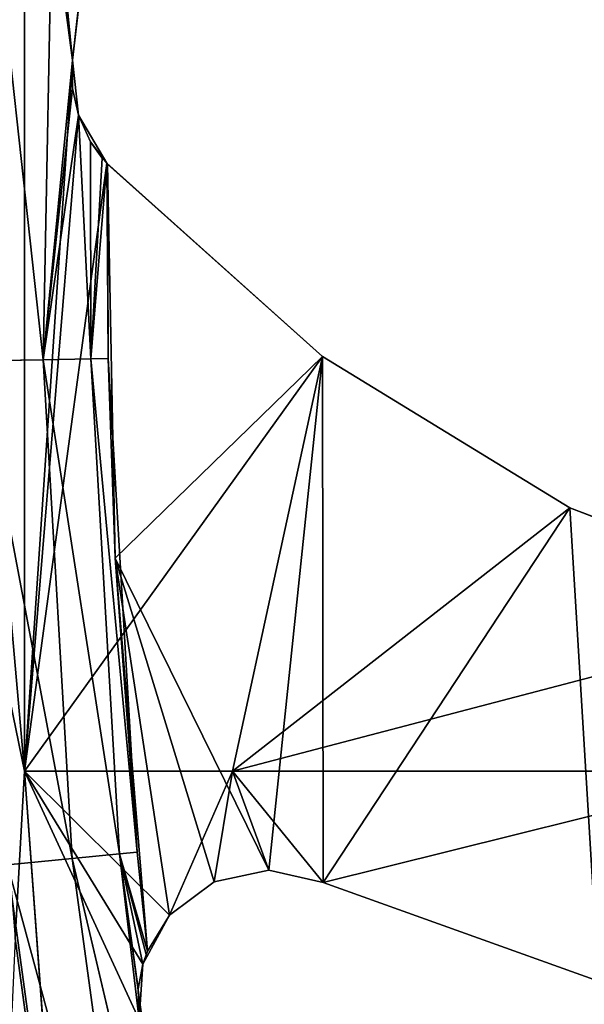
# Model space of a CAD drawing. Extents: x 0 to 110, y -110 to 0.
# Tile 41 of 256: x 5.33 to 9.67, y -60.91 to -53.35. Entities that reach past the tile are written whole.
import ezdxf

# ---------------------------------------------------------------- set-up
doc = ezdxf.new("R2010")
doc.units = 0
doc.header["$LTSCALE"] = 25.4
doc.layers.get('0').update_dxf_attribs({"color": 13, "linetype": 'CONTINUOUS'})

# ---------------------------------------------------------------- blocks, each defined once
blk = doc.blocks.new('REFLECTOR-LED-GU10-ES111-D')
at = {"color": 18}
for p, q in [((5, 56, 55), (5.3646, 56, 59.1195)), ((5, 56, 55), (5.3646, 56, 59.1195)), ((5.0733, 56, 57.7069), (5.3646, 56, 59.1195)), ((5.0733, 56, 57.7069), (5.3646, 56, 59.1195)), ((5.3646, 56, 59.1195), (5.2931, 56, 60.4059)), ((5.2931, 56, 60.4059), (5.6587, 56, 63.0891)), ((5.3646, 56, 59.1195), (5.2931, 56, 60.4059)), ((5.2931, 56, 60.4059), (5.6587, 56, 63.0891)), ((5.6587, 56, 63.0891), (5.3646, 56, 59.1195)), ((6.2472, 56, 61.0304), (5.3646, 56, 59.1195)), ((5.6587, 56, 63.0891), (5.3646, 56, 59.1195)), ((6.2472, 56, 61.0304), (5.3646, 56, 59.1195)), ((6.2754, 56, 60.6028), (5.3646, 56, 59.1195)), ((6.2754, 56, 60.6028), (5.3646, 56, 59.1195)), ((6.4799, 56, 60.2264), (5.3646, 56, 59.1195)), ((5.3646, 56, 59.1195), (5.3646, 56, 50.8805)), ((5.7796, 56, 54.0824), (5.3646, 56, 59.1195)), ((5.3646, 56, 59.1195), (5.997, 56, 54.4501)), ((5.7796, 56, 54.0824), (5.3646, 56, 59.1195)), ((5.7355, 56, 53.6575), (5.3646, 56, 59.1195)), ((5.7355, 56, 53.6575), (5.3646, 56, 59.1195)), ((5.7355, 56, 53.6575), (5.3646, 56, 50.8805)), ((5.3646, 56, 59.1195), (5.3646, 56, 50.8805)), ((5.7355, 56, 53.6575), (5.3646, 56, 50.8805)), ((6.9643, 56, 59.1195), (5.3646, 56, 59.1195)), ((6.4799, 56, 60.2264), (5.3646, 56, 59.1195)), ((6.9643, 56, 59.1195), (5.3646, 56, 59.1195)), ((7.6556, 56, 55.9364), (5.3646, 56, 59.1195)), ((7.6556, 56, 55.9364), (5.3646, 56, 59.1195)), ((5.3646, 56, 59.1195), (5.997, 56, 54.4501)), ((5.7355, 56, 53.6575), (5.735, 49.3083, 53.8759)), ((5.7355, 56, 53.6575), (5.735, 49.3083, 53.8759)), ((5.7796, 56, 54.0824), (5.735, 49.3083, 53.8759)), ((5.7796, 56, 54.0824), (5.735, 49.3083, 53.8759)), ((5.7796, 56, 54.0824), (5.7355, 56, 53.6575)), ((5.7355, 56, 53.6575), (6.2445, 56, 49.1253)), ((5.7355, 49.3031, 53.6575), (5.7355, 56, 53.6575)), ((5.7796, 56, 54.0824), (5.7355, 56, 53.6575)), ((5.7355, 49.3031, 53.6575), (5.7355, 56, 53.6575)), ((5.9579, 49.466, 51.6768), (5.7355, 56, 53.6575)), ((5.9579, 49.466, 51.6768), (5.7355, 56, 53.6575)), ((5.7355, 56, 53.6575), (6.2445, 56, 49.1253)), ((5.997, 56, 54.4501), (5.7796, 56, 54.0824)), ((5.7796, 56, 54.0824), (5.7796, 49.3632, 54.0824)), ((5.7796, 49.3632, 54.0824), (5.997, 56, 54.4501)), ((5.7796, 49.3632, 54.0824), (5.997, 56, 54.4501)), ((5.7796, 56, 54.0824), (5.7796, 49.3632, 54.0824)), ((5.997, 56, 54.4501), (5.7796, 56, 54.0824)), ((7.6556, 56, 55.9364), (5.997, 56, 54.4501)), ((5.997, 49.8894, 54.4501), (5.997, 56, 54.4501)), ((5.997, 56, 54.4501), (6.003, 54, 54.4566)), ((5.997, 56, 54.4501), (6.003, 54, 54.4566)), ((5.997, 56, 54.4501), (7.6556, 54, 55.9364)), ((5.997, 56, 54.4501), (7.6556, 54, 55.9364)), ((7.6556, 56, 55.9364), (5.997, 56, 54.4501)), ((5.997, 49.8894, 54.4501), (5.997, 56, 54.4501)), ((6.2754, 56, 60.6028), (6.2398, 49.5578, 60.7929)), ((6.2754, 56, 60.6028), (6.2398, 49.5578, 60.7929)), ((6.2472, 56, 61.0304), (6.2398, 49.5578, 60.7929)), ((6.2472, 56, 61.0304), (6.2398, 49.5578, 60.7929)), ((6.2472, 56, 61.0304), (6.2754, 56, 60.6028)), ((6.2472, 56, 61.0304), (6.2754, 56, 60.6028)), ((6.2754, 56, 60.6028), (6.4799, 56, 60.2264)), ((6.2754, 56, 60.6028), (6.4799, 56, 60.2264)), ((6.2754, 56, 60.6028), (6.31, 54, 60.5033)), ((6.2754, 56, 60.6028), (6.31, 54, 60.5033)), ((6.2754, 56, 60.6028), (6.2754, 49.7012, 60.6028)), ((6.2754, 56, 60.6028), (6.2754, 49.7012, 60.6028)), ((6.4799, 56, 60.2264), (6.31, 54, 60.5033)), ((6.4799, 56, 60.2264), (6.31, 54, 60.5033)), ((6.4799, 56, 60.2264), (6.8233, 56, 59.9701)), ((6.9643, 56, 59.1195), (6.4799, 56, 60.2264)), ((6.9643, 56, 59.1195), (6.4799, 56, 60.2264)), ((6.8233, 56, 59.9701), (6.4799, 54, 60.2264)), ((6.8233, 56, 59.9701), (6.4799, 54, 60.2264)), ((6.4799, 56, 60.2264), (6.8233, 56, 59.9701)), ((6.4799, 56, 60.2264), (6.4799, 54, 60.2264)), ((6.4799, 56, 60.2264), (6.4799, 54, 60.2264)), ((6.8233, 56, 59.9701), (6.9643, 56, 59.1195)), ((6.8233, 56, 59.9701), (7.2423, 56, 59.881)), ((6.8233, 56, 59.9701), (6.9643, 56, 59.1195)), ((7.2423, 56, 59.881), (6.8233, 54, 59.9701)), ((7.2423, 56, 59.881), (6.8233, 54, 59.9701)), ((6.8233, 56, 59.9701), (7.2423, 56, 59.881)), ((6.8233, 56, 59.9701), (6.8233, 54, 59.9701)), ((6.8233, 56, 59.9701), (6.8233, 54, 59.9701)), ((7.2423, 56, 59.881), (6.9643, 56, 59.1195)), ((7.2423, 56, 59.881), (6.9643, 56, 59.1195)), ((7.6602, 56, 59.9754), (6.9643, 56, 59.1195)), ((7.6602, 56, 59.9754), (6.9643, 56, 59.1195)), ((11.0987, 56, 59.1195), (6.9643, 56, 59.1195)), ((6.9643, 56, 59.1195), (7.6556, 56, 55.9364)), ((11.6352, 56, 57.8961), (6.9643, 56, 59.1195)), ((11.0987, 56, 59.1195), (6.9643, 56, 59.1195)), ((11.6352, 56, 57.8961), (6.9643, 56, 59.1195)), ((9.556, 56, 57.0979), (6.9643, 56, 59.1195)), ((9.556, 56, 57.0979), (6.9643, 56, 59.1195)), ((6.9643, 56, 59.1195), (7.6556, 56, 55.9364)), ((7.2423, 56, 59.881), (7.6602, 56, 59.9754)), ((7.6602, 56, 59.9754), (7.2423, 54, 59.881)), ((7.6602, 56, 59.9754), (7.2423, 54, 59.881)), ((7.2423, 56, 59.881), (7.6602, 56, 59.9754)), ((7.2423, 56, 59.881), (7.2423, 54, 59.881)), ((7.2423, 56, 59.881), (7.2423, 54, 59.881)), ((9.556, 56, 57.0979), (7.6556, 56, 55.9364)), ((7.6556, 56, 55.9364), (7.6556, 54, 55.9364)), ((7.6556, 56, 55.9364), (7.6556, 54, 55.9364)), ((7.6556, 56, 55.9364), (9.556, 54, 57.0979)), ((7.6556, 56, 55.9364), (9.556, 54, 57.0979)), ((9.556, 56, 57.0979), (7.6556, 56, 55.9364)), ((7.6602, 56, 59.9754), (11.0987, 56, 59.1195)), ((7.6602, 56, 59.9754), (11.0987, 56, 59.1195)), ((7.6602, 56, 59.9754), (9.776, 56, 60.7329)), ((7.6602, 54, 59.9754), (7.6602, 56, 59.9754)), ((7.6602, 56, 59.9754), (9.776, 56, 60.7329)), ((7.6602, 56, 59.9754), (9.776, 54, 60.7329)), ((7.6602, 56, 59.9754), (9.776, 54, 60.7329)), ((7.6602, 54, 59.9754), (7.6602, 56, 59.9754)), ((11.6352, 56, 57.8961), (9.556, 56, 57.0979)), ((9.556, 56, 57.0979), (9.556, 54, 57.0979)), ((9.556, 56, 57.0979), (9.556, 54, 57.0979)), ((9.556, 56, 57.0979), (11.6352, 54, 57.8961)), ((9.556, 56, 57.0979), (11.6352, 54, 57.8961)), ((11.6352, 56, 57.8961), (9.556, 56, 57.0979)), ((5.997, 49.8894, 54.4501), (6.003, 54, 54.4566)), ((5.997, 49.8894, 54.4501), (6.003, 54, 54.4566)), ((6.063, 54, 57.4847), (6.003, 54, 54.4566)), ((6.003, 54, 54.4566), (7.6556, 54, 55.9364)), ((6.003, 50, 54.4566), (6.063, 54, 57.4847)), ((6.003, 50, 54.4566), (6.063, 54, 57.4847)), ((6.003, 50, 54.4566), (6.003, 54, 54.4566)), ((6.063, 54, 57.4847), (6.003, 54, 54.4566)), ((6.003, 50, 54.4566), (6.003, 54, 54.4566)), ((6.003, 54, 54.4566), (7.6556, 54, 55.9364)), ((6.063, 54, 57.4847), (6.0092, 50, 55.9502)), ((6.063, 54, 57.4847), (6.0092, 50, 55.9502)), ((6.31, 54, 60.5033), (6.063, 54, 57.4847)), ((6.063, 54, 57.4847), (6.4799, 54, 60.2264)), ((7.6556, 54, 55.9364), (6.063, 54, 57.4847)), ((7.2423, 54, 59.881), (6.063, 54, 57.4847)), ((7.6556, 54, 55.9364), (6.063, 54, 57.4847)), ((7.2423, 54, 59.881), (6.063, 54, 57.4847)), ((6.8233, 54, 59.9701), (6.063, 54, 57.4847)), ((6.8233, 54, 59.9701), (6.063, 54, 57.4847)), ((6.063, 54, 57.4847), (6.4799, 54, 60.2264)), ((6.063, 54, 57.4847), (6.2302, 50, 59.7437)), ((6.063, 54, 57.4847), (6.2302, 50, 59.7437)), ((6.31, 54, 60.5033), (6.063, 54, 57.4847)), ((6.31, 54, 60.5033), (6.2302, 50, 59.7437)), ((6.31, 54, 60.5033), (6.2302, 50, 59.7437)), ((6.31, 54, 60.5033), (6.2754, 49.7012, 60.6028)), ((6.31, 54, 60.5033), (6.2754, 49.7012, 60.6028)), ((6.4799, 54, 60.2264), (6.31, 54, 60.5033)), ((6.31, 54, 60.5033), (6.31, 50, 60.5033)), ((6.4799, 54, 60.2264), (6.31, 54, 60.5033)), ((6.31, 54, 60.5033), (6.31, 50, 60.5033)), ((6.8233, 54, 59.9701), (6.4799, 54, 60.2264)), ((6.8233, 54, 59.9701), (6.4799, 54, 60.2264)), ((7.2423, 54, 59.881), (6.8233, 54, 59.9701)), ((7.2423, 54, 59.881), (6.8233, 54, 59.9701)), ((7.6602, 54, 59.9754), (7.2423, 54, 59.881)), ((7.2423, 54, 59.881), (7.6556, 54, 55.9364)), ((7.2423, 54, 59.881), (7.6556, 54, 55.9364)), ((7.6602, 54, 59.9754), (7.2423, 54, 59.881)), ((7.6602, 54, 59.9754), (7.6556, 54, 55.9364)), ((7.6556, 54, 55.9364), (9.556, 54, 57.0979)), ((7.6602, 54, 59.9754), (7.6556, 54, 55.9364)), ((7.6556, 54, 55.9364), (9.556, 54, 57.0979)), ((9.776, 54, 60.7329), (7.6602, 54, 59.9754)), ((7.6602, 54, 59.9754), (9.556, 54, 57.0979)), ((7.6602, 54, 59.9754), (9.556, 54, 57.0979)), ((9.776, 54, 60.7329), (7.6602, 54, 59.9754)), ((9.776, 54, 60.7329), (9.556, 54, 57.0979)), ((9.556, 54, 57.0979), (11.6352, 54, 57.8961)), ((9.776, 54, 60.7329), (9.556, 54, 57.0979)), ((9.556, 54, 57.0979), (11.6352, 54, 57.8961)), ((6.0092, 50, 55.9502), (5.8753, 49.5, 55.9528)), ((5.8753, 49.5, 55.9528), (6.2302, 50, 59.7437)), ((5.8753, 49.5, 55.9528), (6.2302, 50, 59.7437)), ((6.0092, 50, 55.9502), (5.8753, 49.5, 55.9528)), ((6.0092, 50, 55.9502), (5.997, 49.8894, 54.4501)), ((5.997, 49.8894, 54.4501), (6.003, 50, 54.4566)), ((6.0092, 50, 55.9502), (5.997, 49.8894, 54.4501)), ((5.997, 49.8894, 54.4501), (6.003, 50, 54.4566)), ((6.0092, 50, 55.9502), (6.003, 50, 54.4566)), ((6.0092, 50, 55.9502), (6.003, 50, 54.4566)), ((6.2302, 50, 59.7437), (6.0092, 50, 55.9502)), ((6.2302, 50, 59.7437), (6.0092, 50, 55.9502)), ((6.31, 50, 60.5033), (6.0968, 49.5, 59.7567)), ((6.0968, 49.5, 59.7567), (6.2302, 50, 59.7437)), ((6.31, 50, 60.5033), (6.0968, 49.5, 59.7567)), ((6.0968, 49.5, 59.7567), (6.2302, 50, 59.7437)), ((6.31, 50, 60.5033), (6.2302, 50, 59.7437)), ((6.31, 50, 60.5033), (6.2302, 50, 59.7437)), ((6.31, 50, 60.5033), (6.2754, 49.7012, 60.6028)), ((6.31, 50, 60.5033), (6.3002, 49.8416, 60.5284)), ((5.7796, 49.3632, 54.0824), (5.997, 49.8894, 54.4501)), ((5.7796, 49.3632, 54.0824), (5.997, 49.8894, 54.4501)), ((5.8736, 49.5041, 54.2866), (5.997, 49.8894, 54.4501)), ((5.8736, 49.5041, 54.2866), (5.997, 49.8894, 54.4501)), ((5.8753, 49.5, 55.9528), (5.997, 49.8894, 54.4501)), ((5.8753, 49.5, 55.9528), (5.997, 49.8894, 54.4501)), ((5.9634, 49.7196, 54.4121), (5.997, 49.8894, 54.4501)), ((5.9634, 49.7196, 54.4121), (5.997, 49.8894, 54.4501)), ((6.3002, 49.8416, 60.5284), (6.0968, 49.5, 59.7567)), ((6.3002, 49.8416, 60.5284), (6.0968, 49.5, 59.7567)), ((6.3002, 49.8416, 60.5284), (6.2754, 49.7012, 60.6028)), ((5.8736, 49.5041, 54.2866), (5.9634, 49.7196, 54.4121)), ((5.8736, 49.5041, 54.2866), (5.9634, 49.7196, 54.4121)), ((5.8753, 49.5, 55.9528), (5.9634, 49.7196, 54.4121)), ((5.8753, 49.5, 55.9528), (5.9634, 49.7196, 54.4121)), ((6.0968, 49.5, 59.7567), (6.2754, 49.7012, 60.6028)), ((6.0968, 49.5, 59.7567), (6.2754, 49.7012, 60.6028)), ((6.2754, 49.7012, 60.6028), (6.2398, 49.5578, 60.7929)), ((6.2754, 49.7012, 60.6028), (6.2398, 49.5578, 60.7929)), ((6.2398, 49.5578, 60.7929), (6.0968, 49.5, 59.7567)), ((6.2398, 49.5578, 60.7929), (6.0968, 49.5, 59.7567)), ((6.2398, 49.5578, 60.7929), (6.2472, 49.517, 61.0304)), ((6.2398, 49.5578, 60.7929), (6.2472, 49.517, 61.0304)), ((5.8753, 49.5, 55.9528), (5.5093, 49.134, 55.9599)), ((5.5093, 49.134, 55.9599), (6.0968, 49.5, 59.7567)), ((5.5093, 49.134, 55.9599), (6.0968, 49.5, 59.7567)), ((5.8753, 49.5, 55.9528), (5.5093, 49.134, 55.9599)), ((5.7325, 49.134, 59.7921), (6.6125, 49.5, 63.532)), ((5.7325, 49.134, 59.7921), (6.6125, 49.5, 63.532)), ((5.7325, 49.134, 59.7921), (6.0968, 49.5, 59.7567)), ((5.7325, 49.134, 59.7921), (6.0968, 49.5, 59.7567)), ((5.7796, 49.3632, 54.0824), (5.8736, 49.5041, 54.2866)), ((5.7796, 49.3632, 54.0824), (5.8736, 49.5041, 54.2866)), ((5.7796, 49.3632, 54.0824), (5.8753, 49.5, 55.9528)), ((5.7796, 49.3632, 54.0824), (5.8753, 49.5, 55.9528)), ((5.8736, 49.5041, 54.2866), (5.8753, 49.5, 55.9528)), ((5.8736, 49.5041, 54.2866), (5.8753, 49.5, 55.9528)), ((5.8753, 49.5, 55.9528), (6.0968, 49.5, 59.7567)), ((5.8753, 49.5, 55.9528), (6.0968, 49.5, 59.7567)), ((6.0968, 49.5, 59.7567), (6.2472, 49.517, 61.0304)), ((6.0968, 49.5, 59.7567), (6.2472, 49.517, 61.0304)), ((6.0968, 49.5, 59.7567), (6.6125, 49.5, 63.532)), ((6.0968, 49.5, 59.7567), (6.6125, 49.5, 63.532)), ((5.9579, 49.466, 51.6768), (5.7355, 49.3031, 53.6575)), ((5.9579, 49.466, 51.6768), (5.7355, 49.3031, 53.6575)), ((5.5093, 49.134, 55.9599), (5.7796, 49.3632, 54.0824)), ((5.5093, 49.134, 55.9599), (5.7796, 49.3632, 54.0824)), ((5.735, 49.3083, 53.8759), (5.7796, 49.3632, 54.0824)), ((5.735, 49.3083, 53.8759), (5.7796, 49.3632, 54.0824)), ((5.735, 49.3083, 53.8759), (5.5093, 49.134, 55.9599)), ((5.735, 49.3083, 53.8759), (5.5093, 49.134, 55.9599)), ((5.7355, 49.3031, 53.6575), (5.5093, 49.134, 55.9599)), ((5.7355, 49.3031, 53.6575), (5.5093, 49.134, 55.9599)), ((5.7355, 49.3031, 53.6575), (5.5837, 49.134, 52.1218)), ((5.7355, 49.3031, 53.6575), (5.5837, 49.134, 52.1218)), ((5.7355, 49.3031, 53.6575), (5.735, 49.3083, 53.8759)), ((5.7355, 49.3031, 53.6575), (5.735, 49.3083, 53.8759)), ((5.5093, 49.134, 55.9599), (5.0094, 49, 55.9696)), ((5.0094, 49, 55.9696), (5.7325, 49.134, 59.7921)), ((5.0094, 49, 55.9696), (5.7325, 49.134, 59.7921)), ((5.5093, 49.134, 55.9599), (5.0094, 49, 55.9696)), ((5.0846, 49, 52.0928), (5.5093, 49.134, 55.9599)), ((5.0846, 49, 52.0928), (5.5093, 49.134, 55.9599)), ((5.2349, 49, 59.8405), (6.252, 49.134, 63.5956)), ((5.2349, 49, 59.8405), (6.252, 49.134, 63.5956)), ((5.2349, 49, 59.8405), (5.7325, 49.134, 59.7921)), ((5.2349, 49, 59.8405), (5.7325, 49.134, 59.7921)), ((5.5837, 49.134, 52.1218), (5.5093, 49.134, 55.9599)), ((5.5837, 49.134, 52.1218), (5.5093, 49.134, 55.9599)), ((5.5093, 49.134, 55.9599), (5.7325, 49.134, 59.7921)), ((5.5093, 49.134, 55.9599), (5.7325, 49.134, 59.7921)), ((5.7325, 49.134, 59.7921), (6.252, 49.134, 63.5956)), ((5.7325, 49.134, 59.7921), (6.252, 49.134, 63.5956)), ((5.2349, 49, 59.8405), (5.7596, 49, 63.6824)), ((5.2349, 49, 59.8405), (5.7596, 49, 63.6824))]:
    blk.add_line(p, q, dxfattribs=at)
mesh = blk.add_polyface(dxfattribs=at)
corners = [(5, 56, 55), (5.3646, 56, 50.8805), (5.0733, 56, 52.2931)]
mesh.append_faces([[corners[k] for k in face] for face in [(0, 1, 2)]], dxfattribs={"color": 18})
mesh = blk.add_polyface(dxfattribs=at)
corners = [(5.3646, 56, 59.1195), (5.3646, 56, 50.8805), (5, 56, 55)]
mesh.append_faces([[corners[k] for k in face] for face in [(0, 1, 2)]], dxfattribs={"color": 18})
mesh = blk.add_polyface(dxfattribs=at)
corners = [(5.3646, 56, 59.1195), (5, 56, 55), (5.0733, 56, 57.7069)]
mesh.append_faces([[corners[k] for k in face] for face in [(0, 1, 2)]], dxfattribs={"color": 18})
mesh = blk.add_polyface(dxfattribs=at)
corners = [(5.2931, 56, 60.4059), (5.3646, 56, 59.1195), (5.0733, 56, 57.7069)]
mesh.append_faces([[corners[k] for k in face] for face in [(0, 1, 2)]], dxfattribs={"color": 18})
mesh = blk.add_polyface(dxfattribs=at)
corners = [(5.1653, 55.866, 63.17), (5.6587, 56, 63.0891), (5.2931, 56, 60.4059)]
mesh.append_faces([[corners[k] for k in face] for face in [(0, 1, 2)]], dxfattribs={"color": 18})
mesh = blk.add_polyface(dxfattribs=at)
corners = [(5.6587, 56, 63.0891), (5.3646, 56, 59.1195), (5.2931, 56, 60.4059)]
mesh.append_faces([[corners[k] for k in face] for face in [(0, 1, 2)]], dxfattribs={"color": 18})
mesh = blk.add_polyface(dxfattribs=at)
corners = [(5.6587, 56, 63.0891), (6.2472, 56, 61.0304), (5.3646, 56, 59.1195)]
mesh.append_faces([[corners[k] for k in face] for face in [(0, 1, 2)]], dxfattribs={"color": 18})
mesh = blk.add_polyface(dxfattribs=at)
corners = [(6.2472, 56, 61.0304), (6.2754, 56, 60.6028), (5.3646, 56, 59.1195)]
mesh.append_faces([[corners[k] for k in face] for face in [(0, 1, 2)]], dxfattribs={"color": 18})
mesh = blk.add_polyface(dxfattribs=at)
corners = [(6.2754, 56, 60.6028), (6.4799, 56, 60.2264), (5.3646, 56, 59.1195)]
mesh.append_faces([[corners[k] for k in face] for face in [(0, 1, 2)]], dxfattribs={"color": 18})
mesh = blk.add_polyface(dxfattribs=at)
corners = [(5.3646, 56, 59.1195), (5.997, 56, 54.4501), (5.7796, 56, 54.0824)]
mesh.append_faces([[corners[k] for k in face] for face in [(0, 1, 2)]], dxfattribs={"color": 18})
mesh = blk.add_polyface(dxfattribs=at)
corners = [(5.3646, 56, 59.1195), (5.7796, 56, 54.0824), (5.7355, 56, 53.6575)]
mesh.append_faces([[corners[k] for k in face] for face in [(0, 1, 2)]], dxfattribs={"color": 18})
mesh = blk.add_polyface(dxfattribs=at)
corners = [(5.3646, 56, 59.1195), (5.7355, 56, 53.6575), (5.3646, 56, 50.8805)]
mesh.append_faces([[corners[k] for k in face] for face in [(0, 1, 2)]], dxfattribs={"color": 18})
mesh = blk.add_polyface(dxfattribs=at)
corners = [(5.7355, 56, 53.6575), (6.2445, 56, 49.1253), (5.3646, 56, 50.8805)]
mesh.append_faces([[corners[k] for k in face] for face in [(0, 1, 2)]], dxfattribs={"color": 18})
mesh = blk.add_polyface(dxfattribs=at)
corners = [(6.4799, 56, 60.2264), (6.9643, 56, 59.1195), (5.3646, 56, 59.1195)]
mesh.append_faces([[corners[k] for k in face] for face in [(0, 1, 2)]], dxfattribs={"color": 18})
mesh = blk.add_polyface(dxfattribs=at)
corners = [(6.9643, 56, 59.1195), (7.6556, 56, 55.9364), (5.3646, 56, 59.1195)]
mesh.append_faces([[corners[k] for k in face] for face in [(0, 1, 2)]], dxfattribs={"color": 18})
mesh = blk.add_polyface(dxfattribs=at)
corners = [(5.3646, 56, 59.1195), (7.6556, 56, 55.9364), (5.997, 56, 54.4501)]
mesh.append_faces([[corners[k] for k in face] for face in [(0, 1, 2)]], dxfattribs={"color": 18})
mesh = blk.add_polyface(dxfattribs=at)
corners = [(5.7355, 56, 53.6575), (5.735, 49.3083, 53.8759), (5.7355, 49.3031, 53.6575)]
mesh.append_faces([[corners[k] for k in face] for face in [(0, 1, 2)]], dxfattribs={"color": 18})
mesh = blk.add_polyface(dxfattribs=at)
corners = [(5.7796, 56, 54.0824), (5.735, 49.3083, 53.8759), (5.7355, 56, 53.6575)]
mesh.append_faces([[corners[k] for k in face] for face in [(0, 1, 2)]], dxfattribs={"color": 18})
mesh = blk.add_polyface(dxfattribs=at)
corners = [(5.7796, 56, 54.0824), (5.7796, 49.3632, 54.0824), (5.735, 49.3083, 53.8759)]
mesh.append_faces([[corners[k] for k in face] for face in [(0, 1, 2)]], dxfattribs={"color": 18})
mesh = blk.add_polyface(dxfattribs=at)
corners = [(5.7355, 56, 53.6575), (5.7355, 49.3031, 53.6575), (5.9579, 49.466, 51.6768)]
mesh.append_faces([[corners[k] for k in face] for face in [(0, 1, 2)]], dxfattribs={"color": 18})
mesh = blk.add_polyface(dxfattribs=at)
corners = [(5.7355, 56, 53.6575), (5.9579, 49.466, 51.6768), (6.2445, 56, 49.1253)]
mesh.append_faces([[corners[k] for k in face] for face in [(0, 1, 2)]], dxfattribs={"color": 18})
mesh = blk.add_polyface(dxfattribs=at)
corners = [(5.997, 56, 54.4501), (5.997, 49.8894, 54.4501), (5.7796, 49.3632, 54.0824)]
mesh.append_faces([[corners[k] for k in face] for face in [(0, 1, 2)]], dxfattribs={"color": 18})
mesh = blk.add_polyface(dxfattribs=at)
corners = [(5.997, 56, 54.4501), (5.7796, 49.3632, 54.0824), (5.7796, 56, 54.0824)]
mesh.append_faces([[corners[k] for k in face] for face in [(0, 1, 2)]], dxfattribs={"color": 18})
mesh = blk.add_polyface(dxfattribs=at)
corners = [(5.997, 56, 54.4501), (6.003, 54, 54.4566), (5.997, 49.8894, 54.4501)]
mesh.append_faces([[corners[k] for k in face] for face in [(0, 1, 2)]], dxfattribs={"color": 18})
mesh = blk.add_polyface(dxfattribs=at)
corners = [(7.6556, 54, 55.9364), (6.003, 54, 54.4566), (5.997, 56, 54.4501)]
mesh.append_faces([[corners[k] for k in face] for face in [(0, 1, 2)]], dxfattribs={"color": 18})
mesh = blk.add_polyface(dxfattribs=at)
corners = [(7.6556, 54, 55.9364), (5.997, 56, 54.4501), (7.6556, 56, 55.9364)]
mesh.append_faces([[corners[k] for k in face] for face in [(0, 1, 2)]], dxfattribs={"color": 18})
mesh = blk.add_polyface(dxfattribs=at)
corners = [(6.2754, 56, 60.6028), (6.2398, 49.5578, 60.7929), (6.2754, 49.7012, 60.6028)]
mesh.append_faces([[corners[k] for k in face] for face in [(0, 1, 2)]], dxfattribs={"color": 18})
mesh = blk.add_polyface(dxfattribs=at)
corners = [(6.2472, 56, 61.0304), (6.2398, 49.5578, 60.7929), (6.2754, 56, 60.6028)]
mesh.append_faces([[corners[k] for k in face] for face in [(0, 1, 2)]], dxfattribs={"color": 18})
mesh = blk.add_polyface(dxfattribs=at)
corners = [(6.2472, 56, 61.0304), (6.2472, 49.517, 61.0304), (6.2398, 49.5578, 60.7929)]
mesh.append_faces([[corners[k] for k in face] for face in [(0, 1, 2)]], dxfattribs={"color": 18})
mesh = blk.add_polyface(dxfattribs=at)
corners = [(6.2754, 56, 60.6028), (6.31, 54, 60.5033), (6.4799, 56, 60.2264)]
mesh.append_faces([[corners[k] for k in face] for face in [(0, 1, 2)]], dxfattribs={"color": 18})
mesh = blk.add_polyface(dxfattribs=at)
corners = [(6.2754, 56, 60.6028), (6.2754, 49.7012, 60.6028), (6.31, 54, 60.5033)]
mesh.append_faces([[corners[k] for k in face] for face in [(0, 1, 2)]], dxfattribs={"color": 18})
mesh = blk.add_polyface(dxfattribs=at)
corners = [(6.4799, 56, 60.2264), (6.31, 54, 60.5033), (6.4799, 54, 60.2264)]
mesh.append_faces([[corners[k] for k in face] for face in [(0, 1, 2)]], dxfattribs={"color": 18})
mesh = blk.add_polyface(dxfattribs=at)
corners = [(6.4799, 56, 60.2264), (6.8233, 56, 59.9701), (6.9643, 56, 59.1195)]
mesh.append_faces([[corners[k] for k in face] for face in [(0, 1, 2)]], dxfattribs={"color": 18})
mesh = blk.add_polyface(dxfattribs=at)
corners = [(6.8233, 56, 59.9701), (6.4799, 54, 60.2264), (6.8233, 54, 59.9701)]
mesh.append_faces([[corners[k] for k in face] for face in [(0, 1, 2)]], dxfattribs={"color": 18})
mesh = blk.add_polyface(dxfattribs=at)
corners = [(6.8233, 56, 59.9701), (6.4799, 56, 60.2264), (6.4799, 54, 60.2264)]
mesh.append_faces([[corners[k] for k in face] for face in [(0, 1, 2)]], dxfattribs={"color": 18})
mesh = blk.add_polyface(dxfattribs=at)
corners = [(6.8233, 56, 59.9701), (7.2423, 56, 59.881), (6.9643, 56, 59.1195)]
mesh.append_faces([[corners[k] for k in face] for face in [(0, 1, 2)]], dxfattribs={"color": 18})
mesh = blk.add_polyface(dxfattribs=at)
corners = [(7.2423, 56, 59.881), (6.8233, 54, 59.9701), (7.2423, 54, 59.881)]
mesh.append_faces([[corners[k] for k in face] for face in [(0, 1, 2)]], dxfattribs={"color": 18})
mesh = blk.add_polyface(dxfattribs=at)
corners = [(7.2423, 56, 59.881), (6.8233, 56, 59.9701), (6.8233, 54, 59.9701)]
mesh.append_faces([[corners[k] for k in face] for face in [(0, 1, 2)]], dxfattribs={"color": 18})
mesh = blk.add_polyface(dxfattribs=at)
corners = [(7.6602, 56, 59.9754), (6.9643, 56, 59.1195), (7.2423, 56, 59.881)]
mesh.append_faces([[corners[k] for k in face] for face in [(0, 1, 2)]], dxfattribs={"color": 18})
mesh = blk.add_polyface(dxfattribs=at)
corners = [(7.6602, 56, 59.9754), (11.0987, 56, 59.1195), (6.9643, 56, 59.1195)]
mesh.append_faces([[corners[k] for k in face] for face in [(0, 1, 2)]], dxfattribs={"color": 18})
mesh = blk.add_polyface(dxfattribs=at)
corners = [(11.0987, 56, 59.1195), (11.6352, 56, 57.8961), (6.9643, 56, 59.1195)]
mesh.append_faces([[corners[k] for k in face] for face in [(0, 1, 2)]], dxfattribs={"color": 18})
mesh = blk.add_polyface(dxfattribs=at)
corners = [(6.9643, 56, 59.1195), (11.6352, 56, 57.8961), (9.556, 56, 57.0979)]
mesh.append_faces([[corners[k] for k in face] for face in [(0, 1, 2)]], dxfattribs={"color": 18})
mesh = blk.add_polyface(dxfattribs=at)
corners = [(6.9643, 56, 59.1195), (9.556, 56, 57.0979), (7.6556, 56, 55.9364)]
mesh.append_faces([[corners[k] for k in face] for face in [(0, 1, 2)]], dxfattribs={"color": 18})
mesh = blk.add_polyface(dxfattribs=at)
corners = [(7.6602, 56, 59.9754), (7.2423, 54, 59.881), (7.6602, 54, 59.9754)]
mesh.append_faces([[corners[k] for k in face] for face in [(0, 1, 2)]], dxfattribs={"color": 18})
mesh = blk.add_polyface(dxfattribs=at)
corners = [(7.6602, 56, 59.9754), (7.2423, 56, 59.881), (7.2423, 54, 59.881)]
mesh.append_faces([[corners[k] for k in face] for face in [(0, 1, 2)]], dxfattribs={"color": 18})
mesh = blk.add_polyface(dxfattribs=at)
corners = [(9.556, 54, 57.0979), (7.6556, 54, 55.9364), (7.6556, 56, 55.9364)]
mesh.append_faces([[corners[k] for k in face] for face in [(0, 1, 2)]], dxfattribs={"color": 18})
mesh = blk.add_polyface(dxfattribs=at)
corners = [(9.556, 54, 57.0979), (7.6556, 56, 55.9364), (9.556, 56, 57.0979)]
mesh.append_faces([[corners[k] for k in face] for face in [(0, 1, 2)]], dxfattribs={"color": 18})
mesh = blk.add_polyface(dxfattribs=at)
corners = [(9.776, 56, 60.7329), (11.0987, 56, 59.1195), (7.6602, 56, 59.9754)]
mesh.append_faces([[corners[k] for k in face] for face in [(0, 1, 2)]], dxfattribs={"color": 18})
mesh = blk.add_polyface(dxfattribs=at)
corners = [(9.776, 56, 60.7329), (7.6602, 56, 59.9754), (9.776, 54, 60.7329)]
mesh.append_faces([[corners[k] for k in face] for face in [(0, 1, 2)]], dxfattribs={"color": 18})
mesh = blk.add_polyface(dxfattribs=at)
corners = [(9.776, 54, 60.7329), (7.6602, 56, 59.9754), (7.6602, 54, 59.9754)]
mesh.append_faces([[corners[k] for k in face] for face in [(0, 1, 2)]], dxfattribs={"color": 18})
mesh = blk.add_polyface(dxfattribs=at)
corners = [(11.6352, 54, 57.8961), (9.556, 54, 57.0979), (9.556, 56, 57.0979)]
mesh.append_faces([[corners[k] for k in face] for face in [(0, 1, 2)]], dxfattribs={"color": 18})
mesh = blk.add_polyface(dxfattribs=at)
corners = [(11.6352, 54, 57.8961), (9.556, 56, 57.0979), (11.6352, 56, 57.8961)]
mesh.append_faces([[corners[k] for k in face] for face in [(0, 1, 2)]], dxfattribs={"color": 18})
mesh = blk.add_polyface(dxfattribs=at)
corners = [(6.003, 54, 54.4566), (6.003, 50, 54.4566), (5.997, 49.8894, 54.4501)]
mesh.append_faces([[corners[k] for k in face] for face in [(0, 1, 2)]], dxfattribs={"color": 18})
mesh = blk.add_polyface(dxfattribs=at)
corners = [(6.063, 54, 57.4847), (6.003, 54, 54.4566), (7.6556, 54, 55.9364)]
mesh.append_faces([[corners[k] for k in face] for face in [(0, 1, 2)]], dxfattribs={"color": 18})
mesh = blk.add_polyface(dxfattribs=at)
corners = [(6.063, 54, 57.4847), (6.0092, 50, 55.9502), (6.003, 50, 54.4566)]
mesh.append_faces([[corners[k] for k in face] for face in [(0, 1, 2)]], dxfattribs={"color": 18})
mesh = blk.add_polyface(dxfattribs=at)
corners = [(6.063, 54, 57.4847), (6.003, 50, 54.4566), (6.003, 54, 54.4566)]
mesh.append_faces([[corners[k] for k in face] for face in [(0, 1, 2)]], dxfattribs={"color": 18})
mesh = blk.add_polyface(dxfattribs=at)
corners = [(6.063, 54, 57.4847), (6.2302, 50, 59.7437), (6.0092, 50, 55.9502)]
mesh.append_faces([[corners[k] for k in face] for face in [(0, 1, 2)]], dxfattribs={"color": 18})
mesh = blk.add_polyface(dxfattribs=at)
corners = [(6.31, 54, 60.5033), (6.063, 54, 57.4847), (6.4799, 54, 60.2264)]
mesh.append_faces([[corners[k] for k in face] for face in [(0, 1, 2)]], dxfattribs={"color": 18})
mesh = blk.add_polyface(dxfattribs=at)
corners = [(7.2423, 54, 59.881), (6.063, 54, 57.4847), (7.6556, 54, 55.9364)]
mesh.append_faces([[corners[k] for k in face] for face in [(0, 1, 2)]], dxfattribs={"color": 18})
mesh = blk.add_polyface(dxfattribs=at)
corners = [(6.8233, 54, 59.9701), (6.063, 54, 57.4847), (7.2423, 54, 59.881)]
mesh.append_faces([[corners[k] for k in face] for face in [(0, 1, 2)]], dxfattribs={"color": 18})
mesh = blk.add_polyface(dxfattribs=at)
corners = [(6.4799, 54, 60.2264), (6.063, 54, 57.4847), (6.8233, 54, 59.9701)]
mesh.append_faces([[corners[k] for k in face] for face in [(0, 1, 2)]], dxfattribs={"color": 18})
mesh = blk.add_polyface(dxfattribs=at)
corners = [(6.31, 54, 60.5033), (6.2302, 50, 59.7437), (6.063, 54, 57.4847)]
mesh.append_faces([[corners[k] for k in face] for face in [(0, 1, 2)]], dxfattribs={"color": 18})
mesh = blk.add_polyface(dxfattribs=at)
corners = [(6.31, 54, 60.5033), (6.31, 50, 60.5033), (6.2302, 50, 59.7437)]
mesh.append_faces([[corners[k] for k in face] for face in [(0, 1, 2)]], dxfattribs={"color": 18})
mesh = blk.add_polyface(dxfattribs=at)
corners = [(6.31, 54, 60.5033), (6.2754, 49.7012, 60.6028), (6.31, 50, 60.5033)]
mesh.append_faces([[corners[k] for k in face] for face in [(0, 1, 2)]], dxfattribs={"color": 18})
mesh = blk.add_polyface(dxfattribs=at)
corners = [(7.6602, 54, 59.9754), (7.2423, 54, 59.881), (7.6556, 54, 55.9364)]
mesh.append_faces([[corners[k] for k in face] for face in [(0, 1, 2)]], dxfattribs={"color": 18})
mesh = blk.add_polyface(dxfattribs=at)
corners = [(7.6602, 54, 59.9754), (7.6556, 54, 55.9364), (9.556, 54, 57.0979)]
mesh.append_faces([[corners[k] for k in face] for face in [(0, 1, 2)]], dxfattribs={"color": 18})
mesh = blk.add_polyface(dxfattribs=at)
corners = [(9.776, 54, 60.7329), (7.6602, 54, 59.9754), (9.556, 54, 57.0979)]
mesh.append_faces([[corners[k] for k in face] for face in [(0, 1, 2)]], dxfattribs={"color": 18})
mesh = blk.add_polyface(dxfattribs=at)
corners = [(9.776, 54, 60.7329), (9.556, 54, 57.0979), (11.6352, 54, 57.8961)]
mesh.append_faces([[corners[k] for k in face] for face in [(0, 1, 2)]], dxfattribs={"color": 18})
mesh = blk.add_polyface(dxfattribs=at)
corners = [(6.0092, 50, 55.9502), (5.8753, 49.5, 55.9528), (5.997, 49.8894, 54.4501)]
mesh.append_faces([[corners[k] for k in face] for face in [(0, 1, 2)]], dxfattribs={"color": 18})
mesh = blk.add_polyface(dxfattribs=at)
corners = [(6.2302, 50, 59.7437), (6.0968, 49.5, 59.7567), (5.8753, 49.5, 55.9528)]
mesh.append_faces([[corners[k] for k in face] for face in [(0, 1, 2)]], dxfattribs={"color": 18})
mesh = blk.add_polyface(dxfattribs=at)
corners = [(6.2302, 50, 59.7437), (5.8753, 49.5, 55.9528), (6.0092, 50, 55.9502)]
mesh.append_faces([[corners[k] for k in face] for face in [(0, 1, 2)]], dxfattribs={"color": 18})
mesh = blk.add_polyface(dxfattribs=at)
corners = [(6.0092, 50, 55.9502), (5.997, 49.8894, 54.4501), (6.003, 50, 54.4566)]
mesh.append_faces([[corners[k] for k in face] for face in [(0, 1, 2)]], dxfattribs={"color": 18})
mesh = blk.add_polyface(dxfattribs=at)
corners = [(6.31, 50, 60.5033), (6.0968, 49.5, 59.7567), (6.2302, 50, 59.7437)]
mesh.append_faces([[corners[k] for k in face] for face in [(0, 1, 2)]], dxfattribs={"color": 18})
mesh = blk.add_polyface(dxfattribs=at)
corners = [(6.31, 50, 60.5033), (6.3002, 49.8416, 60.5284), (6.0968, 49.5, 59.7567)]
mesh.append_faces([[corners[k] for k in face] for face in [(0, 1, 2)]], dxfattribs={"color": 18})
mesh = blk.add_polyface(dxfattribs=at)
corners = [(5.997, 49.8894, 54.4501), (5.8736, 49.5041, 54.2866), (5.7796, 49.3632, 54.0824)]
mesh.append_faces([[corners[k] for k in face] for face in [(0, 1, 2)]], dxfattribs={"color": 18})
mesh = blk.add_polyface(dxfattribs=at)
corners = [(5.997, 49.8894, 54.4501), (5.9634, 49.7196, 54.4121), (5.8736, 49.5041, 54.2866)]
mesh.append_faces([[corners[k] for k in face] for face in [(0, 1, 2)]], dxfattribs={"color": 18})
mesh = blk.add_polyface(dxfattribs=at)
corners = [(5.997, 49.8894, 54.4501), (5.8753, 49.5, 55.9528), (5.9634, 49.7196, 54.4121)]
mesh.append_faces([[corners[k] for k in face] for face in [(0, 1, 2)]], dxfattribs={"color": 18})
mesh = blk.add_polyface(dxfattribs=at)
corners = [(6.3002, 49.8416, 60.5284), (6.2754, 49.7012, 60.6028), (6.0968, 49.5, 59.7567)]
mesh.append_faces([[corners[k] for k in face] for face in [(0, 1, 2)]], dxfattribs={"color": 18})
mesh = blk.add_polyface(dxfattribs=at)
corners = [(5.9634, 49.7196, 54.4121), (5.8753, 49.5, 55.9528), (5.8736, 49.5041, 54.2866)]
mesh.append_faces([[corners[k] for k in face] for face in [(0, 1, 2)]], dxfattribs={"color": 18})
mesh = blk.add_polyface(dxfattribs=at)
corners = [(6.2754, 49.7012, 60.6028), (6.2398, 49.5578, 60.7929), (6.0968, 49.5, 59.7567)]
mesh.append_faces([[corners[k] for k in face] for face in [(0, 1, 2)]], dxfattribs={"color": 18})
mesh = blk.add_polyface(dxfattribs=at)
corners = [(6.2398, 49.5578, 60.7929), (6.2472, 49.517, 61.0304), (6.0968, 49.5, 59.7567)]
mesh.append_faces([[corners[k] for k in face] for face in [(0, 1, 2)]], dxfattribs={"color": 18})
mesh = blk.add_polyface(dxfattribs=at)
corners = [(5.8753, 49.5, 55.9528), (5.5093, 49.134, 55.9599), (5.7796, 49.3632, 54.0824)]
mesh.append_faces([[corners[k] for k in face] for face in [(0, 1, 2)]], dxfattribs={"color": 18})
mesh = blk.add_polyface(dxfattribs=at)
corners = [(5.7325, 49.134, 59.7921), (5.5093, 49.134, 55.9599), (6.0968, 49.5, 59.7567)]
mesh.append_faces([[corners[k] for k in face] for face in [(0, 1, 2)]], dxfattribs={"color": 18})
mesh = blk.add_polyface(dxfattribs=at)
corners = [(6.0968, 49.5, 59.7567), (5.5093, 49.134, 55.9599), (5.8753, 49.5, 55.9528)]
mesh.append_faces([[corners[k] for k in face] for face in [(0, 1, 2)]], dxfattribs={"color": 18})
mesh = blk.add_polyface(dxfattribs=at)
corners = [(6.252, 49.134, 63.5956), (5.7325, 49.134, 59.7921), (6.6125, 49.5, 63.532)]
mesh.append_faces([[corners[k] for k in face] for face in [(0, 1, 2)]], dxfattribs={"color": 18})
mesh = blk.add_polyface(dxfattribs=at)
corners = [(6.6125, 49.5, 63.532), (5.7325, 49.134, 59.7921), (6.0968, 49.5, 59.7567)]
mesh.append_faces([[corners[k] for k in face] for face in [(0, 1, 2)]], dxfattribs={"color": 18})
mesh = blk.add_polyface(dxfattribs=at)
corners = [(5.8736, 49.5041, 54.2866), (5.8753, 49.5, 55.9528), (5.7796, 49.3632, 54.0824)]
mesh.append_faces([[corners[k] for k in face] for face in [(0, 1, 2)]], dxfattribs={"color": 18})
mesh = blk.add_polyface(dxfattribs=at)
corners = [(6.6125, 49.5, 63.532), (6.0968, 49.5, 59.7567), (6.2472, 49.517, 61.0304)]
mesh.append_faces([[corners[k] for k in face] for face in [(0, 1, 2)]], dxfattribs={"color": 18})
mesh = blk.add_polyface(dxfattribs=at)
corners = [(5.7355, 49.3031, 53.6575), (5.5837, 49.134, 52.1218), (5.9579, 49.466, 51.6768)]
mesh.append_faces([[corners[k] for k in face] for face in [(0, 1, 2)]], dxfattribs={"color": 18})
mesh = blk.add_polyface(dxfattribs=at)
corners = [(5.7796, 49.3632, 54.0824), (5.5093, 49.134, 55.9599), (5.735, 49.3083, 53.8759)]
mesh.append_faces([[corners[k] for k in face] for face in [(0, 1, 2)]], dxfattribs={"color": 18})
mesh = blk.add_polyface(dxfattribs=at)
corners = [(5.735, 49.3083, 53.8759), (5.5093, 49.134, 55.9599), (5.7355, 49.3031, 53.6575)]
mesh.append_faces([[corners[k] for k in face] for face in [(0, 1, 2)]], dxfattribs={"color": 18})
mesh = blk.add_polyface(dxfattribs=at)
corners = [(5.5093, 49.134, 55.9599), (5.5837, 49.134, 52.1218), (5.7355, 49.3031, 53.6575)]
mesh.append_faces([[corners[k] for k in face] for face in [(0, 1, 2)]], dxfattribs={"color": 18})
mesh = blk.add_polyface(dxfattribs=at)
corners = [(5.0094, 49, 55.9696), (5.0846, 49, 52.0928), (5.5093, 49.134, 55.9599)]
mesh.append_faces([[corners[k] for k in face] for face in [(0, 1, 2)]], dxfattribs={"color": 18})
mesh = blk.add_polyface(dxfattribs=at)
corners = [(5.2349, 49, 59.8405), (5.0094, 49, 55.9696), (5.7325, 49.134, 59.7921)]
mesh.append_faces([[corners[k] for k in face] for face in [(0, 1, 2)]], dxfattribs={"color": 18})
mesh = blk.add_polyface(dxfattribs=at)
corners = [(5.7325, 49.134, 59.7921), (5.0094, 49, 55.9696), (5.5093, 49.134, 55.9599)]
mesh.append_faces([[corners[k] for k in face] for face in [(0, 1, 2)]], dxfattribs={"color": 18})
mesh = blk.add_polyface(dxfattribs=at)
corners = [(5.5093, 49.134, 55.9599), (5.0846, 49, 52.0928), (5.5837, 49.134, 52.1218)]
mesh.append_faces([[corners[k] for k in face] for face in [(0, 1, 2)]], dxfattribs={"color": 18})
mesh = blk.add_polyface(dxfattribs=at)
corners = [(5.7596, 49, 63.6824), (5.2349, 49, 59.8405), (6.252, 49.134, 63.5956)]
mesh.append_faces([[corners[k] for k in face] for face in [(0, 1, 2)]], dxfattribs={"color": 18})
mesh = blk.add_polyface(dxfattribs=at)
corners = [(6.252, 49.134, 63.5956), (5.2349, 49, 59.8405), (5.7325, 49.134, 59.7921)]
mesh.append_faces([[corners[k] for k in face] for face in [(0, 1, 2)]], dxfattribs={"color": 18})
mesh = blk.add_polyface(dxfattribs=at)
corners = [(4.2935, 49, 64.5609), (5.2349, 49, 59.8405), (5.7596, 49, 63.6824)]
mesh.append_faces([[corners[k] for k in face] for face in [(0, 1, 2)]], dxfattribs={"color": 18})

msp = doc.modelspace()

# ---------------------------------------------------------------- block references
at = {"color": 0, "extrusion": (0, -1, -3.82857e-16)}
msp.add_blockref('REFLECTOR-LED-GU10-ES111-D', (0, 0), dxfattribs=at)

doc.saveas('drawing.dxf')
